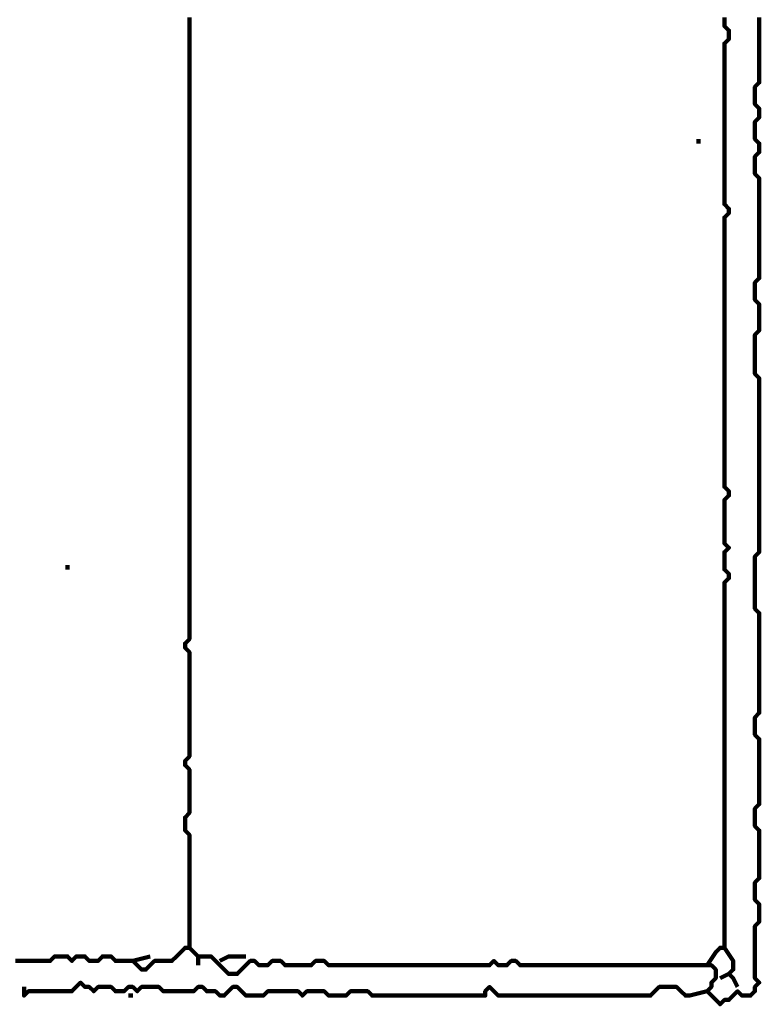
# Model space of a CAD drawing. Header units: metres. Extents: x 3221 to 4131, y 3282 to 4239.
# Tile 55 of 84: x 3336.21 to 3337.78, y 4215.68 to 4217.77. Entities that reach past the tile are written whole.
import ezdxf

# ---------------------------------------------------------------- set-up
doc = ezdxf.new("R2010")
doc.units = ezdxf.units.M
doc.layers.add('P', color=250, linetype='Continuous', lineweight=100)

msp = doc.modelspace()

# ---------------------------------------------------------------- linework, layer by layer
at = {"layer": 'P', "color": 0, "linetype": 'Continuous'}
for points in [[(3336.5661, 4217.7768), (3336.5661, 4217.7676), (3336.5661, 4217.7583), (3336.5661, 4217.7491), (3336.5661, 4217.7399), (3336.5661, 4217.7306), (3336.5661, 4217.7214), (3336.5661, 4217.7122), (3336.5661, 4217.703), (3336.5661, 4217.6937), (3336.5661, 4217.6845), (3336.5661, 4217.6753), (3336.5661, 4217.666), (3336.5661, 4217.6568), (3336.5661, 4217.6476), (3336.5661, 4217.6383), (3336.5661, 4217.6291), (3336.5661, 4217.6199), (3336.5661, 4217.6106), (3336.5661, 4217.6014), (3336.5661, 4217.5922), (3336.5661, 4217.583), (3336.5661, 4217.5737), (3336.5661, 4217.5645), (3336.5661, 4217.5553), (3336.5661, 4217.546), (3336.5661, 4217.5368), (3336.5661, 4217.5276), (3336.5661, 4217.5183), (3336.5661, 4217.5091), (3336.5661, 4217.4999), (3336.5661, 4217.4906), (3336.5661, 4217.4814), (3336.5661, 4217.4722), (3336.5661, 4217.463), (3336.5661, 4217.4537), (3336.5661, 4217.4445), (3336.5661, 4217.4353), (3336.5661, 4217.426), (3336.5661, 4217.4168), (3336.5661, 4217.4076), (3336.5661, 4217.3983), (3336.5661, 4217.3891), (3336.5661, 4217.3799), (3336.5661, 4217.3706), (3336.5661, 4217.3614), (3336.5661, 4217.3522), (3336.5661, 4217.343), (3336.5661, 4217.3337), (3336.5661, 4217.3245), (3336.5661, 4217.3153), (3336.5661, 4217.306), (3336.5661, 4217.2968), (3336.5661, 4217.2876), (3336.5661, 4217.2783), (3336.5661, 4217.2691), (3336.5661, 4217.2599), (3336.5661, 4217.2506), (3336.5661, 4217.2414), (3336.5661, 4217.2322), (3336.5661, 4217.223), (3336.5661, 4217.2137), (3336.5661, 4217.2045), (3336.5661, 4217.1953), (3336.5661, 4217.186), (3336.5661, 4217.1768), (3336.5661, 4217.1676), (3336.5661, 4217.1583), (3336.5661, 4217.1491), (3336.5661, 4217.1399), (3336.5661, 4217.1306), (3336.5661, 4217.1214), (3336.5661, 4217.1122), (3336.5661, 4217.103), (3336.5661, 4217.0937), (3336.5661, 4217.0845), (3336.5661, 4217.0753), (3336.5661, 4217.066), (3336.5661, 4217.0568), (3336.5661, 4217.0476), (3336.5661, 4217.0383), (3336.5661, 4217.0291), (3336.5661, 4217.0199), (3336.5661, 4217.0106), (3336.5661, 4217.0014), (3336.5661, 4216.9922), (3336.5661, 4216.983), (3336.5661, 4216.9737), (3336.5661, 4216.9645), (3336.5661, 4216.9553), (3336.5661, 4216.946), (3336.5661, 4216.9368), (3336.5661, 4216.9276), (3336.5661, 4216.9183), (3336.5661, 4216.9091), (3336.5661, 4216.8999), (3336.5661, 4216.8906), (3336.5661, 4216.8814), (3336.5661, 4216.8722), (3336.5661, 4216.863), (3336.5661, 4216.8537), (3336.5661, 4216.8445), (3336.5661, 4216.8353), (3336.5661, 4216.826), (3336.5661, 4216.8168), (3336.5661, 4216.8076), (3336.5661, 4216.7983), (3336.5661, 4216.7891), (3336.5661, 4216.7799), (3336.5661, 4216.7706), (3336.5661, 4216.7614), (3336.5661, 4216.7522), (3336.5661, 4216.743), (3336.5661, 4216.7337), (3336.5661, 4216.7245), (3336.5661, 4216.7153), (3336.5661, 4216.706), (3336.5661, 4216.6968), (3336.5661, 4216.6876), (3336.5661, 4216.6783), (3336.5661, 4216.6691), (3336.5661, 4216.6599), (3336.5661, 4216.6506), (3336.5661, 4216.6414), (3336.5661, 4216.6322), (3336.5661, 4216.623), (3336.5661, 4216.6137), (3336.5661, 4216.6045), (3336.5661, 4216.5953), (3336.5661, 4216.586), (3336.5661, 4216.5768), (3336.5661, 4216.5676), (3336.5661, 4216.5583), (3336.5661, 4216.5491), (3336.5661, 4216.5399), (3336.5661, 4216.5306), (3336.5661, 4216.5214), (3336.5661, 4216.5122), (3336.5661, 4216.503), (3336.5661, 4216.4937), (3336.5661, 4216.4845), (3336.5661, 4216.4753), (3336.5661, 4216.466), (3336.5661, 4216.4568), (3336.5569, 4216.4476), (3336.5569, 4216.4383), (3336.5661, 4216.4291), (3336.5661, 4216.4199), (3336.5661, 4216.4106), (3336.5661, 4216.4014), (3336.5661, 4216.3922), (3336.5661, 4216.383), (3336.5661, 4216.3737), (3336.5661, 4216.3645), (3336.5661, 4216.3553), (3336.5661, 4216.346), (3336.5661, 4216.3368), (3336.5661, 4216.3276), (3336.5661, 4216.3183), (3336.5661, 4216.3091), (3336.5661, 4216.2999), (3336.5661, 4216.2906), (3336.5661, 4216.2814), (3336.5661, 4216.2722), (3336.5661, 4216.263), (3336.5661, 4216.2537), (3336.5661, 4216.2445), (3336.5661, 4216.2353), (3336.5661, 4216.226), (3336.5661, 4216.2168), (3336.5661, 4216.2076), (3336.5569, 4216.1983), (3336.5569, 4216.1891), (3336.5661, 4216.1799), (3336.5661, 4216.1706), (3336.5661, 4216.1614), (3336.5661, 4216.1522), (3336.5661, 4216.143), (3336.5661, 4216.1337), (3336.5661, 4216.1245), (3336.5661, 4216.1153), (3336.5661, 4216.106), (3336.5661, 4216.0968), (3336.5661, 4216.0876), (3336.5569, 4216.0783), (3336.5569, 4216.0691), (3336.5569, 4216.0599), (3336.5569, 4216.0506), (3336.5661, 4216.0414), (3336.5661, 4216.0322), (3336.5661, 4216.023), (3336.5661, 4216.0137), (3336.5661, 4216.0045), (3336.5661, 4215.9953), (3336.5661, 4215.986), (3336.5661, 4215.9768), (3336.5661, 4215.9676), (3336.5661, 4215.9583), (3336.5661, 4215.9491), (3336.5661, 4215.9399), (3336.5661, 4215.9306), (3336.5661, 4215.9214), (3336.5661, 4215.9122), (3336.5661, 4215.903), (3336.5661, 4215.8937), (3336.5661, 4215.8845), (3336.5661, 4215.8753), (3336.5661, 4215.866), (3336.5661, 4215.8568), (3336.5661, 4215.8476), (3336.5661, 4215.8383), (3336.5661, 4215.8291), (3336.5661, 4215.8199), (3336.5661, 4215.8106), (3336.5661, 4215.8014), (3336.5569, 4215.8014), (3336.5477, 4215.7922), (3336.5385, 4215.783), (3336.5292, 4215.7737), (3336.52, 4215.7737), (3336.5108, 4215.7737), (3336.5015, 4215.7737), (3336.4923, 4215.7737), (3336.4831, 4215.7645), (3336.4738, 4215.7553), (3336.4646, 4215.7553), (3336.4554, 4215.7645), (3336.4461, 4215.7737), (3336.4831, 4215.783)], [(3337.7754, 4217.7768), (3337.7754, 4217.7676), (3337.7754, 4217.7583), (3337.7754, 4217.7491), (3337.7754, 4217.7399), (3337.7754, 4217.7306), (3337.7754, 4217.7214), (3337.7754, 4217.7122), (3337.7754, 4217.703), (3337.7754, 4217.6937), (3337.7754, 4217.6845), (3337.7754, 4217.6753), (3337.7754, 4217.666), (3337.7754, 4217.6568), (3337.7754, 4217.6476), (3337.7754, 4217.6383), (3337.7661, 4217.6291), (3337.7661, 4217.6199), (3337.7661, 4217.6106), (3337.7661, 4217.6014), (3337.7661, 4217.5922), (3337.7754, 4217.583), (3337.7754, 4217.5737), (3337.7754, 4217.5645), (3337.7661, 4217.5553), (3337.7661, 4217.546), (3337.7661, 4217.5368), (3337.7661, 4217.5276), (3337.7661, 4217.5183), (3337.7754, 4217.5091), (3337.7754, 4217.4999), (3337.7754, 4217.4906), (3337.7661, 4217.4814), (3337.7661, 4217.4722), (3337.7661, 4217.463), (3337.7661, 4217.4537), (3337.7661, 4217.4445), (3337.7754, 4217.4353), (3337.7754, 4217.426), (3337.7754, 4217.4168), (3337.7754, 4217.4076), (3337.7754, 4217.3983), (3337.7754, 4217.3891), (3337.7754, 4217.3799), (3337.7754, 4217.3706), (3337.7754, 4217.3614), (3337.7754, 4217.3522), (3337.7754, 4217.343), (3337.7754, 4217.3337), (3337.7754, 4217.3245), (3337.7754, 4217.3153), (3337.7754, 4217.306), (3337.7754, 4217.2968), (3337.7754, 4217.2876), (3337.7754, 4217.2783), (3337.7754, 4217.2691), (3337.7754, 4217.2599), (3337.7754, 4217.2506), (3337.7754, 4217.2414), (3337.7754, 4217.2322), (3337.7754, 4217.223), (3337.7661, 4217.2137), (3337.7661, 4217.2045), (3337.7661, 4217.1953), (3337.7661, 4217.186), (3337.7661, 4217.1768), (3337.7754, 4217.1676), (3337.7754, 4217.1583), (3337.7754, 4217.1491), (3337.7754, 4217.1399), (3337.7754, 4217.1306), (3337.7754, 4217.1214), (3337.7754, 4217.1122), (3337.7661, 4217.103), (3337.7661, 4217.0937), (3337.7661, 4217.0845), (3337.7661, 4217.0753), (3337.7661, 4217.066), (3337.7661, 4217.0568), (3337.7661, 4217.0476), (3337.7661, 4217.0383), (3337.7661, 4217.0291), (3337.7661, 4217.0199), (3337.7754, 4217.0106), (3337.7754, 4217.0014), (3337.7754, 4216.9922), (3337.7754, 4216.983), (3337.7754, 4216.9737), (3337.7754, 4216.9645), (3337.7754, 4216.9553), (3337.7754, 4216.946), (3337.7754, 4216.9368), (3337.7754, 4216.9276), (3337.7754, 4216.9183), (3337.7754, 4216.9091), (3337.7754, 4216.8999), (3337.7754, 4216.8906), (3337.7754, 4216.8814), (3337.7754, 4216.8722), (3337.7754, 4216.863), (3337.7754, 4216.8537), (3337.7754, 4216.8445), (3337.7754, 4216.8353), (3337.7754, 4216.826), (3337.7754, 4216.8168), (3337.7754, 4216.8076), (3337.7754, 4216.7983), (3337.7754, 4216.7891), (3337.7754, 4216.7799), (3337.7754, 4216.7706), (3337.7754, 4216.7614), (3337.7754, 4216.7522), (3337.7754, 4216.743), (3337.7754, 4216.7337), (3337.7754, 4216.7245), (3337.7754, 4216.7153), (3337.7754, 4216.706), (3337.7754, 4216.6968), (3337.7754, 4216.6876), (3337.7754, 4216.6783), (3337.7754, 4216.6691), (3337.7754, 4216.6599), (3337.7754, 4216.6506), (3337.7754, 4216.6414), (3337.7661, 4216.6322), (3337.7661, 4216.623), (3337.7661, 4216.6137), (3337.7661, 4216.6045), (3337.7661, 4216.5953), (3337.7661, 4216.586), (3337.7661, 4216.5768), (3337.7661, 4216.5676), (3337.7661, 4216.5583), (3337.7661, 4216.5491), (3337.7661, 4216.5399), (3337.7661, 4216.5306), (3337.7661, 4216.5214), (3337.7754, 4216.5122), (3337.7754, 4216.503), (3337.7754, 4216.4937), (3337.7754, 4216.4845), (3337.7754, 4216.4753), (3337.7754, 4216.466), (3337.7754, 4216.4568), (3337.7754, 4216.4476), (3337.7754, 4216.4383), (3337.7754, 4216.4291), (3337.7754, 4216.4199), (3337.7754, 4216.4106), (3337.7754, 4216.4014), (3337.7754, 4216.3922), (3337.7754, 4216.383), (3337.7754, 4216.3737), (3337.7754, 4216.3645), (3337.7754, 4216.3553), (3337.7754, 4216.346), (3337.7754, 4216.3368), (3337.7754, 4216.3276), (3337.7754, 4216.3183), (3337.7754, 4216.3091), (3337.7754, 4216.2999), (3337.7661, 4216.2906), (3337.7661, 4216.2814), (3337.7661, 4216.2722), (3337.7661, 4216.263), (3337.7661, 4216.2537), (3337.7754, 4216.2445), (3337.7754, 4216.2353), (3337.7754, 4216.226), (3337.7754, 4216.2168), (3337.7754, 4216.2076), (3337.7754, 4216.1983), (3337.7754, 4216.1891), (3337.7754, 4216.1799), (3337.7754, 4216.1706), (3337.7754, 4216.1614), (3337.7754, 4216.1522), (3337.7754, 4216.143), (3337.7754, 4216.1337), (3337.7754, 4216.1245), (3337.7754, 4216.1153), (3337.7754, 4216.106), (3337.7661, 4216.0968), (3337.7661, 4216.0876), (3337.7661, 4216.0783), (3337.7661, 4216.0691), (3337.7661, 4216.0599), (3337.7754, 4216.0506), (3337.7754, 4216.0414), (3337.7754, 4216.0322), (3337.7754, 4216.023), (3337.7754, 4216.0137), (3337.7754, 4216.0045), (3337.7754, 4215.9953), (3337.7754, 4215.986), (3337.7754, 4215.9768), (3337.7754, 4215.9676), (3337.7754, 4215.9583), (3337.7754, 4215.9491), (3337.7661, 4215.9399), (3337.7661, 4215.9306), (3337.7661, 4215.9214), (3337.7661, 4215.9122), (3337.7661, 4215.903), (3337.7754, 4215.8937), (3337.7754, 4215.8845), (3337.7754, 4215.8753), (3337.7754, 4215.866), (3337.7754, 4215.8568), (3337.7661, 4215.8476), (3337.7661, 4215.8383), (3337.7661, 4215.8291), (3337.7661, 4215.8199), (3337.7661, 4215.8106), (3337.7661, 4215.8014), (3337.7661, 4215.7922), (3337.7661, 4215.783), (3337.7661, 4215.7737), (3337.7661, 4215.7645), (3337.7661, 4215.7553), (3337.7661, 4215.746), (3337.7661, 4215.7368), (3337.7754, 4215.7276), (3337.7661, 4215.7183), (3337.7661, 4215.7091), (3337.7569, 4215.6999), (3337.7477, 4215.6999), (3337.7385, 4215.6999), (3337.7292, 4215.7091), (3337.72, 4215.6999), (3337.7108, 4215.6906), (3337.7015, 4215.6906), (3337.6923, 4215.6814), (3337.6831, 4215.6906), (3337.6738, 4215.6999), (3337.6646, 4215.7091), (3337.6738, 4215.7183), (3337.6738, 4215.7276), (3337.6831, 4215.7368), (3337.6831, 4215.746), (3337.6831, 4215.7553), (3337.6738, 4215.7645), (3337.6646, 4215.7645), (3337.6554, 4215.7645), (3337.6461, 4215.7645), (3337.6369, 4215.7645), (3337.6277, 4215.7645), (3337.6185, 4215.7645), (3337.6092, 4215.7645), (3337.6, 4215.7645), (3337.5908, 4215.7645), (3337.5815, 4215.7645), (3337.5723, 4215.7645), (3337.5631, 4215.7645), (3337.5538, 4215.7645), (3337.5446, 4215.7645), (3337.5354, 4215.7645), (3337.5261, 4215.7645), (3337.5169, 4215.7645), (3337.5077, 4215.7645), (3337.4985, 4215.7645), (3337.4892, 4215.7645), (3337.48, 4215.7645), (3337.4708, 4215.7645), (3337.4615, 4215.7645), (3337.4523, 4215.7645), (3337.4431, 4215.7645), (3337.4338, 4215.7645), (3337.4246, 4215.7645), (3337.4154, 4215.7645), (3337.4061, 4215.7645), (3337.3969, 4215.7645), (3337.3877, 4215.7645), (3337.3785, 4215.7645), (3337.3692, 4215.7645), (3337.36, 4215.7645), (3337.3508, 4215.7645), (3337.3415, 4215.7645), (3337.3323, 4215.7645), (3337.3231, 4215.7645), (3337.3138, 4215.7645), (3337.3046, 4215.7645), (3337.2954, 4215.7645), (3337.2861, 4215.7645), (3337.2769, 4215.7645), (3337.2677, 4215.7645), (3337.2585, 4215.7737), (3337.2492, 4215.7737), (3337.24, 4215.7645), (3337.2308, 4215.7645), (3337.2215, 4215.7645), (3337.2123, 4215.7737), (3337.2031, 4215.7645), (3337.1938, 4215.7645), (3337.1846, 4215.7645), (3337.1754, 4215.7645), (3337.1661, 4215.7645), (3337.1569, 4215.7645), (3337.1477, 4215.7645), (3337.1385, 4215.7645), (3337.1292, 4215.7645), (3337.12, 4215.7645), (3337.1108, 4215.7645), (3337.1015, 4215.7645), (3337.0923, 4215.7645), (3337.0831, 4215.7645), (3337.0738, 4215.7645), (3337.0646, 4215.7645), (3337.0554, 4215.7645), (3337.0461, 4215.7645), (3337.0369, 4215.7645), (3337.0277, 4215.7645), (3337.0185, 4215.7645), (3337.0092, 4215.7645), (3337, 4215.7645), (3336.9908, 4215.7645), (3336.9815, 4215.7645), (3336.9723, 4215.7645), (3336.9631, 4215.7645), (3336.9538, 4215.7645), (3336.9446, 4215.7645), (3336.9354, 4215.7645), (3336.9261, 4215.7645), (3336.9169, 4215.7645), (3336.9077, 4215.7645), (3336.8985, 4215.7645), (3336.8892, 4215.7645), (3336.88, 4215.7645), (3336.8708, 4215.7645), (3336.8615, 4215.7645), (3336.8523, 4215.7737), (3336.8431, 4215.7737), (3336.8338, 4215.7737), (3336.8246, 4215.7645), (3336.8154, 4215.7645), (3336.8061, 4215.7645), (3336.7969, 4215.7645), (3336.7877, 4215.7645), (3336.7785, 4215.7645), (3336.7692, 4215.7645), (3336.76, 4215.7737), (3336.7508, 4215.7737), (3336.7415, 4215.7737), (3336.7323, 4215.7645), (3336.7231, 4215.7645), (3336.7138, 4215.7645), (3336.7046, 4215.7737), (3336.6954, 4215.7737), (3336.6861, 4215.7645), (3336.6769, 4215.7553), (3336.6677, 4215.746), (3336.6585, 4215.746), (3336.6492, 4215.746), (3336.64, 4215.7553), (3336.6308, 4215.7645), (3336.6215, 4215.7737), (3336.6123, 4215.783), (3336.6031, 4215.783), (3336.5938, 4215.783), (3336.5846, 4215.783), (3336.5846, 4215.7645)], [(3337.7015, 4217.7768), (3337.7015, 4217.7676), (3337.7015, 4217.7583), (3337.7108, 4217.7491), (3337.7108, 4217.7399), (3337.7108, 4217.7306), (3337.7015, 4217.7214), (3337.7015, 4217.7122), (3337.7015, 4217.703), (3337.7015, 4217.6937), (3337.7015, 4217.6845), (3337.7015, 4217.6753), (3337.7015, 4217.666), (3337.7015, 4217.6568), (3337.7015, 4217.6476), (3337.7015, 4217.6383), (3337.7015, 4217.6291), (3337.7015, 4217.6199), (3337.7015, 4217.6106), (3337.7015, 4217.6014), (3337.7015, 4217.5922), (3337.7015, 4217.583), (3337.7015, 4217.5737), (3337.7015, 4217.5645), (3337.7015, 4217.5553), (3337.7015, 4217.546), (3337.7015, 4217.5368), (3337.7015, 4217.5276), (3337.7015, 4217.5183), (3337.7015, 4217.5091), (3337.7015, 4217.4999), (3337.7015, 4217.4906), (3337.7015, 4217.4814), (3337.7015, 4217.4722), (3337.7015, 4217.463), (3337.7015, 4217.4537), (3337.7015, 4217.4445), (3337.7015, 4217.4353), (3337.7015, 4217.426), (3337.7015, 4217.4168), (3337.7015, 4217.4076), (3337.7015, 4217.3983), (3337.7015, 4217.3891), (3337.7015, 4217.3799), (3337.7108, 4217.3706), (3337.7108, 4217.3614), (3337.7015, 4217.3522), (3337.7015, 4217.343), (3337.7015, 4217.3337), (3337.7015, 4217.3245), (3337.7015, 4217.3153), (3337.7015, 4217.306), (3337.7015, 4217.2968), (3337.7015, 4217.2876), (3337.7015, 4217.2783), (3337.7015, 4217.2691), (3337.7015, 4217.2599), (3337.7015, 4217.2506), (3337.7015, 4217.2414), (3337.7015, 4217.2322), (3337.7015, 4217.223), (3337.7015, 4217.2137), (3337.7015, 4217.2045), (3337.7015, 4217.1953), (3337.7015, 4217.186), (3337.7015, 4217.1768), (3337.7015, 4217.1676), (3337.7015, 4217.1583), (3337.7015, 4217.1491), (3337.7015, 4217.1399), (3337.7015, 4217.1306), (3337.7015, 4217.1214), (3337.7015, 4217.1122), (3337.7015, 4217.103), (3337.7015, 4217.0937), (3337.7015, 4217.0845), (3337.7015, 4217.0753), (3337.7015, 4217.066), (3337.7015, 4217.0568), (3337.7015, 4217.0476), (3337.7015, 4217.0383), (3337.7015, 4217.0291), (3337.7015, 4217.0199), (3337.7015, 4217.0106), (3337.7015, 4217.0014), (3337.7015, 4216.9922), (3337.7015, 4216.983), (3337.7015, 4216.9737), (3337.7015, 4216.9645), (3337.7015, 4216.9553), (3337.7015, 4216.946), (3337.7015, 4216.9368), (3337.7015, 4216.9276), (3337.7015, 4216.9183), (3337.7015, 4216.9091), (3337.7015, 4216.8999), (3337.7015, 4216.8906), (3337.7015, 4216.8814), (3337.7015, 4216.8722), (3337.7015, 4216.863), (3337.7015, 4216.8537), (3337.7015, 4216.8445), (3337.7015, 4216.8353), (3337.7015, 4216.826), (3337.7015, 4216.8168), (3337.7015, 4216.8076), (3337.7015, 4216.7983), (3337.7015, 4216.7891), (3337.7015, 4216.7799), (3337.7108, 4216.7706), (3337.7108, 4216.7614), (3337.7015, 4216.7522), (3337.7015, 4216.743), (3337.7015, 4216.7337), (3337.7015, 4216.7245), (3337.7015, 4216.7153), (3337.7015, 4216.706), (3337.7015, 4216.6968), (3337.7015, 4216.6876), (3337.7015, 4216.6783), (3337.7015, 4216.6691), (3337.7015, 4216.6599), (3337.7108, 4216.6506), (3337.7015, 4216.6414), (3337.7015, 4216.6322), (3337.7015, 4216.623), (3337.7015, 4216.6137), (3337.7015, 4216.6045), (3337.7108, 4216.5953), (3337.7108, 4216.586), (3337.7015, 4216.5768), (3337.7015, 4216.5676), (3337.7015, 4216.5583), (3337.7015, 4216.5491), (3337.7015, 4216.5399), (3337.7015, 4216.5306), (3337.7015, 4216.5214), (3337.7015, 4216.5122), (3337.7015, 4216.503), (3337.7015, 4216.4937), (3337.7015, 4216.4845), (3337.7015, 4216.4753), (3337.7015, 4216.466), (3337.7015, 4216.4568), (3337.7015, 4216.4476), (3337.7015, 4216.4383), (3337.7015, 4216.4291), (3337.7015, 4216.4199), (3337.7015, 4216.4106), (3337.7015, 4216.4014), (3337.7015, 4216.3922), (3337.7015, 4216.383), (3337.7015, 4216.3737), (3337.7015, 4216.3645), (3337.7015, 4216.3553), (3337.7015, 4216.346), (3337.7015, 4216.3368), (3337.7015, 4216.3276), (3337.7015, 4216.3183), (3337.7015, 4216.3091), (3337.7015, 4216.2999), (3337.7015, 4216.2906), (3337.7015, 4216.2814), (3337.7015, 4216.2722), (3337.7015, 4216.263), (3337.7015, 4216.2537), (3337.7015, 4216.2445), (3337.7015, 4216.2353), (3337.7015, 4216.226), (3337.7015, 4216.2168), (3337.7015, 4216.2076), (3337.7015, 4216.1983), (3337.7015, 4216.1891), (3337.7015, 4216.1799), (3337.7015, 4216.1706), (3337.7015, 4216.1614), (3337.7015, 4216.1522), (3337.7015, 4216.143), (3337.7015, 4216.1337), (3337.7015, 4216.1245), (3337.7015, 4216.1153), (3337.7015, 4216.106), (3337.7015, 4216.0968), (3337.7015, 4216.0876), (3337.7015, 4216.0783), (3337.7015, 4216.0691), (3337.7015, 4216.0599), (3337.7015, 4216.0506), (3337.7015, 4216.0414), (3337.7015, 4216.0322), (3337.7015, 4216.023), (3337.7015, 4216.0137), (3337.7015, 4216.0045), (3337.7015, 4215.9953), (3337.7015, 4215.986), (3337.7015, 4215.9768), (3337.7015, 4215.9676), (3337.7015, 4215.9583), (3337.7015, 4215.9491), (3337.7015, 4215.9399), (3337.7015, 4215.9306), (3337.7015, 4215.9214), (3337.7015, 4215.9122), (3337.7015, 4215.903), (3337.7015, 4215.8937), (3337.7015, 4215.8845), (3337.7015, 4215.8753), (3337.7015, 4215.866), (3337.7015, 4215.8568), (3337.7015, 4215.8476), (3337.7015, 4215.8383), (3337.7015, 4215.8291), (3337.7015, 4215.8199), (3337.7015, 4215.8106), (3337.7015, 4215.8014), (3337.6923, 4215.8014), (3337.6831, 4215.7922), (3337.6646, 4215.7645)], [(3337.6461, 4217.5183), (3337.6461, 4217.5091)], [(3336.3077, 4216.6137), (3336.3077, 4216.6045)], [(3336.1969, 4215.7737), (3336.2061, 4215.7737), (3336.2154, 4215.7737), (3336.2246, 4215.7737), (3336.2338, 4215.7737), (3336.2431, 4215.7737), (3336.2523, 4215.7737), (3336.2615, 4215.7737), (3336.2708, 4215.7737), (3336.28, 4215.783), (3336.2892, 4215.783), (3336.2985, 4215.783), (3336.3077, 4215.783), (3336.3169, 4215.7737), (3336.3261, 4215.783), (3336.3354, 4215.783), (3336.3446, 4215.783), (3336.3538, 4215.7737), (3336.3631, 4215.7737), (3336.3723, 4215.7737), (3336.3815, 4215.783), (3336.3908, 4215.783), (3336.4, 4215.783), (3336.4092, 4215.7737), (3336.4185, 4215.7737), (3336.4277, 4215.7737), (3336.4461, 4215.7737)], [(3336.5661, 4215.8014), (3336.5846, 4215.783)], [(3336.6308, 4215.7737), (3336.6492, 4215.783), (3336.6585, 4215.783), (3336.6677, 4215.783), (3336.6861, 4215.783)], [(3337.7015, 4215.8014), (3337.72, 4215.7737), (3337.72, 4215.7645), (3337.72, 4215.7553), (3337.7108, 4215.746), (3337.72, 4215.7368), (3337.7292, 4215.7183)], [(3337.6923, 4215.7368), (3337.7108, 4215.746)], [(3336.2154, 4215.7183), (3336.2154, 4215.6999), (3336.2246, 4215.7091), (3336.2338, 4215.7091), (3336.2431, 4215.7091), (3336.2523, 4215.7091), (3336.2615, 4215.7091), (3336.2708, 4215.7091), (3336.28, 4215.7091), (3336.2892, 4215.7091), (3336.2985, 4215.7091), (3336.3077, 4215.7091), (3336.3169, 4215.7091), (3336.3261, 4215.7183), (3336.3354, 4215.7276), (3336.3446, 4215.7183), (3336.3538, 4215.7183), (3336.3631, 4215.7091), (3336.3723, 4215.7183), (3336.3815, 4215.7183), (3336.3908, 4215.7183), (3336.4, 4215.7183), (3336.4092, 4215.7091), (3336.4185, 4215.7091), (3336.4277, 4215.7091), (3336.4369, 4215.7183), (3336.4461, 4215.7183), (3336.4554, 4215.7091), (3336.4646, 4215.7183), (3336.4738, 4215.7183), (3336.4831, 4215.7183), (3336.4923, 4215.7183), (3336.5015, 4215.7183), (3336.5108, 4215.7091), (3336.52, 4215.7091), (3336.5292, 4215.7091), (3336.5385, 4215.7091), (3336.5477, 4215.7091), (3336.5569, 4215.7091), (3336.5661, 4215.7091), (3336.5754, 4215.7091), (3336.5846, 4215.7183), (3336.5938, 4215.7183), (3336.6031, 4215.7091), (3336.6123, 4215.7091), (3336.6215, 4215.7091), (3336.6308, 4215.6999), (3336.64, 4215.6999), (3336.6492, 4215.7091), (3336.6585, 4215.7183), (3336.6677, 4215.7183), (3336.6769, 4215.7091), (3336.6861, 4215.6999), (3336.6954, 4215.6999), (3336.7046, 4215.6999), (3336.7138, 4215.6999), (3336.7231, 4215.6999), (3336.7323, 4215.7091), (3336.7415, 4215.7091), (3336.7508, 4215.7091), (3336.76, 4215.7091), (3336.7692, 4215.7091), (3336.7785, 4215.7091), (3336.7877, 4215.7091), (3336.7969, 4215.7091), (3336.8061, 4215.6999), (3336.8154, 4215.7091), (3336.8246, 4215.7091), (3336.8338, 4215.7091), (3336.8431, 4215.7091), (3336.8523, 4215.7091), (3336.8615, 4215.6999), (3336.8708, 4215.6999), (3336.88, 4215.6999), (3336.8892, 4215.6999), (3336.8985, 4215.6999), (3336.9077, 4215.7091), (3336.9169, 4215.7091), (3336.9261, 4215.7091), (3336.9354, 4215.7091), (3336.9446, 4215.7091), (3336.9538, 4215.6999), (3336.9631, 4215.6999), (3336.9723, 4215.6999), (3336.9815, 4215.6999), (3336.9908, 4215.6999), (3337, 4215.6999), (3337.0092, 4215.6999), (3337.0185, 4215.6999), (3337.0277, 4215.6999), (3337.0369, 4215.6999), (3337.0461, 4215.6999), (3337.0554, 4215.6999), (3337.0646, 4215.6999), (3337.0738, 4215.6999), (3337.0831, 4215.6999), (3337.0923, 4215.6999), (3337.1015, 4215.6999), (3337.1108, 4215.6999), (3337.12, 4215.6999), (3337.1292, 4215.6999), (3337.1385, 4215.6999), (3337.1477, 4215.6999), (3337.1569, 4215.6999), (3337.1661, 4215.6999), (3337.1754, 4215.6999), (3337.1846, 4215.6999), (3337.1938, 4215.6999), (3337.1938, 4215.7091), (3337.2031, 4215.7183), (3337.2123, 4215.7091), (3337.2215, 4215.6999), (3337.2308, 4215.6999), (3337.24, 4215.6999), (3337.2492, 4215.6999), (3337.2585, 4215.6999), (3337.2677, 4215.6999), (3337.2769, 4215.6999), (3337.2861, 4215.6999), (3337.2954, 4215.6999), (3337.3046, 4215.6999), (3337.3138, 4215.6999), (3337.3231, 4215.6999), (3337.3323, 4215.6999), (3337.3415, 4215.6999), (3337.3508, 4215.6999), (3337.36, 4215.6999), (3337.3692, 4215.6999), (3337.3785, 4215.6999), (3337.3877, 4215.6999), (3337.3969, 4215.6999), (3337.4061, 4215.6999), (3337.4154, 4215.6999), (3337.4246, 4215.6999), (3337.4338, 4215.6999), (3337.4431, 4215.6999), (3337.4523, 4215.6999), (3337.4615, 4215.6999), (3337.4708, 4215.6999), (3337.48, 4215.6999), (3337.4892, 4215.6999), (3337.4985, 4215.6999), (3337.5077, 4215.6999), (3337.5169, 4215.6999), (3337.5261, 4215.6999), (3337.5354, 4215.6999), (3337.5446, 4215.6999), (3337.5538, 4215.7091), (3337.5631, 4215.7183), (3337.5723, 4215.7183), (3337.5815, 4215.7183), (3337.5908, 4215.7183), (3337.6, 4215.7183), (3337.6092, 4215.7091), (3337.6185, 4215.6999), (3337.6277, 4215.6999), (3337.6646, 4215.7091)], [(3336.4369, 4215.6999), (3336.4461, 4215.6999)]]:
    msp.add_lwpolyline(points, dxfattribs=at)

doc.saveas('drawing.dxf')
